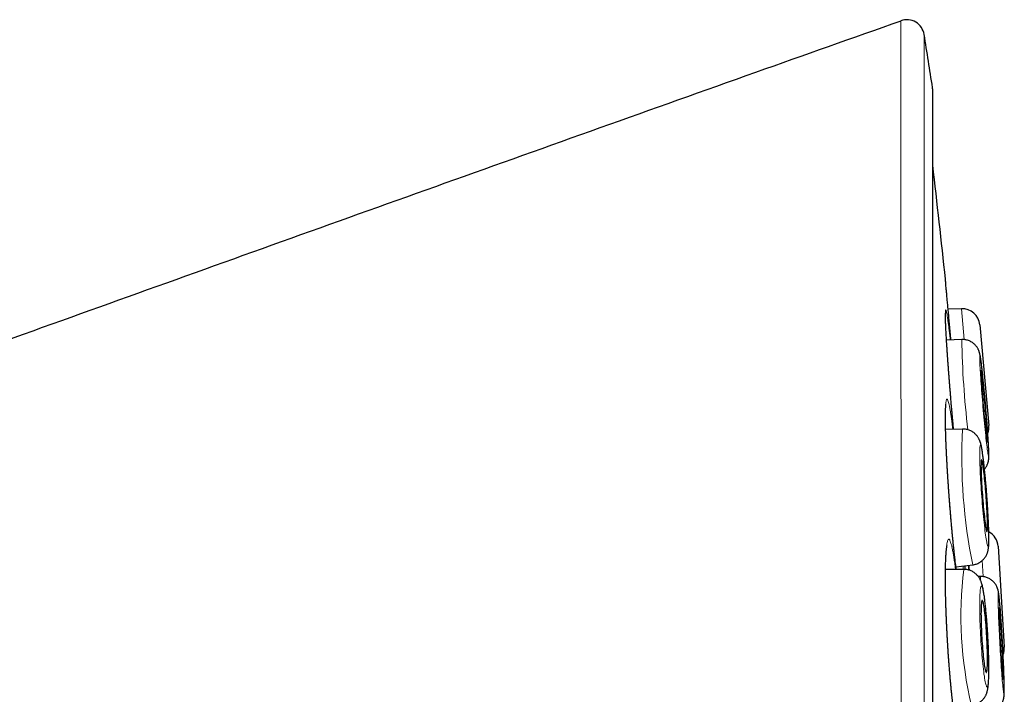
# Model space of a CAD drawing. Header units: millimetres. Extents: x 8 to 761, y 12 to 790.
# Tile 234 of 241: x 591 to 608, y 779 to 790. Entities that reach past the tile are written whole.
import ezdxf

# ---------------------------------------------------------------- set-up
doc = ezdxf.new("R2010")
doc.units = ezdxf.units.MM

msp = doc.modelspace()

# ---------------------------------------------------------------- linework, layer by layer
at = {"color": 252, "linetype": 'Continuous', "lineweight": 0}
for p, q in [((606.99, 772.314), (606.99, 789.012)), ((607.53, 784.726), (607.483, 785.25)), ((607.512, 780.817), (607.51, 780.872)), ((607.852, 780.695), (607.836, 780.967))]:
    msp.add_line(p, q, dxfattribs=at)
at = {"color": 7, "linetype": 'Continuous', "lineweight": 30}
for p, q in [((606.993, 755.647), (606.993, 788.982)), ((607.483, 785.25), (607.256, 785.241)), ((607.793, 784.977), (607.948, 783.266)), ((607.488, 784.727), (607.228, 784.718)), ((607.501, 783.204), (607.213, 783.197)), ((608.105, 781.209), (608.211, 779.495)), ((607.389, 780.857), (607.674, 780.893)), ((607.675, 780.893), (607.674, 780.893)), ((607.523, 780.817), (607.211, 780.815)), ((607.523, 780.817), (607.524, 780.816)), ((607.81, 780.697), (607.766, 780.697)), ((607.81, 780.697), (607.81, 780.697))]:
    msp.add_line(p, q, dxfattribs=at)
at = {"color": 252, "linetype": 'Continuous', "lineweight": 0, "flags": 128}
for points in [[(607.945, 782.741), (607.946, 782.743), (607.947, 782.749), (607.948, 782.759), (607.948, 782.773), (607.948, 782.79), (607.948, 782.811), (607.947, 782.836), (607.946, 782.864), (607.944, 782.896), (607.943, 782.93), (607.94, 782.968), (607.938, 783.009), (607.935, 783.052), (607.932, 783.098), (607.929, 783.146), (607.926, 783.196), (607.922, 783.248), (607.918, 783.301), (607.913, 783.356), (607.909, 783.412), (607.904, 783.469), (607.9, 783.527), (607.895, 783.584), (607.89, 783.642), (607.884, 783.7), (607.879, 783.757), (607.874, 783.813), (607.869, 783.869), (607.864, 783.923), (607.858, 783.975), (607.853, 784.026), (607.848, 784.075), (607.843, 784.122), (607.838, 784.167), (607.834, 784.208), (607.829, 784.247), (607.825, 784.283), (607.821, 784.316), (607.817, 784.346), (607.813, 784.372), (607.81, 784.395), (607.807, 784.414), (607.804, 784.429), (607.802, 784.441), (607.799, 784.448), (607.797, 784.452), (607.796, 784.452), (607.795, 784.448), (607.794, 784.44), (607.793, 784.428), (607.793, 784.413), (607.793, 784.393), (607.794, 784.371), (607.795, 784.344), (607.796, 784.314), (607.798, 784.281), (607.8, 784.245), (607.802, 784.206), (607.805, 784.164), (607.807, 784.119), (607.811, 784.072), (607.814, 784.023), (607.818, 783.972), (607.822, 783.919), (607.826, 783.865), (607.83, 783.809), (607.835, 783.753), (607.839, 783.696), (607.844, 783.638), (607.849, 783.58), (607.854, 783.523), (607.859, 783.465), (607.865, 783.408), (607.87, 783.353), (607.875, 783.298), (607.88, 783.244), (607.885, 783.192), (607.89, 783.142), (607.895, 783.095), (607.9, 783.049), (607.905, 783.006), (607.91, 782.965), (607.914, 782.928), (607.918, 782.893), (607.922, 782.862), (607.926, 782.834), (607.93, 782.81), (607.933, 782.789), (607.936, 782.772), (607.939, 782.758), (607.941, 782.749), (607.943, 782.743), (607.945, 782.741)], [(607.935, 781.213), (607.937, 781.215), (607.94, 781.221), (607.942, 781.231), (607.944, 781.245), (607.945, 781.263), (607.947, 781.284), (607.947, 781.309), (607.948, 781.337), (607.948, 781.369), (607.948, 781.403), (607.947, 781.441), (607.946, 781.482), (607.945, 781.525), (607.943, 781.571), (607.941, 781.619), (607.939, 781.67), (607.937, 781.722), (607.934, 781.775), (607.93, 781.83), (607.927, 781.886), (607.923, 781.943), (607.919, 782.001), (607.915, 782.058), (607.911, 782.116), (607.906, 782.174), (607.902, 782.231), (607.897, 782.288), (607.892, 782.343), (607.887, 782.397), (607.881, 782.45), (607.876, 782.501), (607.871, 782.55), (607.866, 782.597), (607.861, 782.641), (607.855, 782.683), (607.85, 782.722), (607.845, 782.758), (607.84, 782.791), (607.836, 782.82), (607.831, 782.846), (607.827, 782.869), (607.823, 782.888), (607.819, 782.903), (607.815, 782.915), (607.811, 782.922), (607.808, 782.926), (607.805, 782.926), (607.803, 782.922), (607.8, 782.914), (607.798, 782.902), (607.797, 782.886), (607.795, 782.867), (607.794, 782.844), (607.794, 782.817), (607.793, 782.787), (607.793, 782.754), (607.794, 782.718), (607.794, 782.678), (607.796, 782.636), (607.797, 782.591), (607.799, 782.544), (607.801, 782.495), (607.803, 782.444), (607.806, 782.391), (607.809, 782.337), (607.812, 782.281), (607.816, 782.225), (607.82, 782.168), (607.824, 782.11), (607.828, 782.052), (607.833, 781.994), (607.837, 781.937), (607.842, 781.88), (607.847, 781.824), (607.852, 781.769), (607.857, 781.716), (607.862, 781.664), (607.868, 781.614), (607.873, 781.566), (607.878, 781.52), (607.883, 781.477), (607.888, 781.437), (607.893, 781.399), (607.898, 781.365), (607.903, 781.334), (607.908, 781.306), (607.912, 781.281), (607.917, 781.26), (607.921, 781.243), (607.925, 781.23), (607.928, 781.22), (607.932, 781.215), (607.935, 781.213)], [(607.931, 779.676), (607.928, 779.734), (607.924, 779.791), (607.92, 779.848), (607.916, 779.905), (607.912, 779.96), (607.907, 780.014), (607.903, 780.066), (607.898, 780.117), (607.893, 780.166), (607.888, 780.212), (607.883, 780.256), (607.878, 780.297), (607.872, 780.336), (607.867, 780.371), (607.862, 780.404), (607.857, 780.433), (607.852, 780.458), (607.847, 780.48), (607.842, 780.498), (607.837, 780.513), (607.832, 780.524), (607.828, 780.53), (607.824, 780.533), (607.819, 780.532), (607.816, 780.527), (607.812, 780.519), (607.809, 780.506), (607.806, 780.49), (607.803, 780.47), (607.801, 780.446), (607.799, 780.419), (607.797, 780.388), (607.795, 780.354), (607.794, 780.317), (607.794, 780.277), (607.793, 780.234), (607.793, 780.189), (607.794, 780.142), (607.794, 780.092), (607.795, 780.04), (607.797, 779.987), (607.798, 779.933), (607.8, 779.877), (607.803, 779.82), (607.805, 779.763), (607.808, 779.705), (607.812, 779.647), (607.815, 779.589), (607.819, 779.532), (607.823, 779.475), (607.827, 779.419), (607.832, 779.364), (607.836, 779.311), (607.841, 779.26), (607.846, 779.21), (607.851, 779.162), (607.856, 779.117), (607.861, 779.075), (607.866, 779.035), (607.872, 778.998), (607.877, 778.964), (607.882, 778.933), (607.887, 778.906), (607.892, 778.882), (607.897, 778.862), (607.902, 778.846), (607.907, 778.833), (607.911, 778.824), (607.916, 778.819), (607.92, 778.818), (607.924, 778.821), (607.927, 778.828), (607.931, 778.839), (607.934, 778.853), (607.937, 778.872), (607.939, 778.894), (607.942, 778.919), (607.944, 778.948), (607.945, 778.98), (607.946, 779.016), (607.947, 779.054), (607.948, 779.096), (607.948, 779.139), (607.948, 779.186), (607.947, 779.235), (607.947, 779.285), (607.945, 779.338), (607.944, 779.392), (607.942, 779.447), (607.94, 779.503), (607.937, 779.56), (607.934, 779.618), (607.931, 779.676)], [(608.206, 778.698), (608.207, 778.7), (608.208, 778.706), (608.209, 778.716), (608.21, 778.73), (608.211, 778.747), (608.211, 778.768), (608.211, 778.793), (608.211, 778.821), (608.21, 778.853), (608.21, 778.888), (608.209, 778.925), (608.208, 778.966), (608.206, 779.009), (608.205, 779.055), (608.203, 779.103), (608.201, 779.154), (608.199, 779.206), (608.196, 779.259), (608.194, 779.314), (608.191, 779.37), (608.188, 779.427), (608.185, 779.485), (608.182, 779.543), (608.179, 779.601), (608.175, 779.658), (608.172, 779.716), (608.168, 779.772), (608.165, 779.828), (608.161, 779.882), (608.158, 779.935), (608.154, 779.986), (608.151, 780.035), (608.147, 780.082), (608.144, 780.127), (608.14, 780.168), (608.137, 780.208), (608.134, 780.244), (608.131, 780.277), (608.128, 780.307), (608.125, 780.333), (608.122, 780.356), (608.12, 780.375), (608.117, 780.39), (608.115, 780.402), (608.113, 780.409), (608.111, 780.413), (608.11, 780.413), (608.109, 780.409), (608.107, 780.401), (608.107, 780.39), (608.106, 780.374), (608.106, 780.355), (608.105, 780.332), (608.106, 780.305), (608.106, 780.275), (608.106, 780.242), (608.107, 780.206), (608.108, 780.167), (608.11, 780.125), (608.111, 780.08), (608.113, 780.033), (608.115, 779.984), (608.117, 779.933), (608.119, 779.88), (608.122, 779.825), (608.124, 779.77), (608.127, 779.713), (608.13, 779.656), (608.133, 779.598), (608.136, 779.54), (608.139, 779.482), (608.143, 779.425), (608.146, 779.368), (608.15, 779.312), (608.153, 779.257), (608.157, 779.203), (608.16, 779.151), (608.164, 779.101), (608.168, 779.053), (608.171, 779.007), (608.174, 778.964), (608.178, 778.924), (608.181, 778.886), (608.184, 778.851), (608.187, 778.82), (608.19, 778.792), (608.193, 778.767), (608.196, 778.746), (608.198, 778.729), (608.2, 778.716), (608.202, 778.706), (608.204, 778.7), (608.206, 778.698)]]:
    msp.add_lwpolyline(points, dxfattribs=at)
at = {"color": 7, "linetype": 'Continuous', "lineweight": 30, "flags": 128}
for points in [[(607.923, 782.986), (607.925, 782.988), (607.925, 782.994), (607.926, 783.004), (607.926, 783.017), (607.926, 783.034), (607.925, 783.055), (607.924, 783.079), (607.923, 783.106), (607.921, 783.137), (607.919, 783.17), (607.917, 783.206), (607.914, 783.245), (607.912, 783.286), (607.909, 783.328), (607.905, 783.373), (607.902, 783.419), (607.898, 783.466), (607.894, 783.513), (607.89, 783.562), (607.886, 783.61), (607.882, 783.659), (607.877, 783.707), (607.873, 783.754), (607.868, 783.801), (607.864, 783.846), (607.86, 783.889), (607.855, 783.931), (607.851, 783.97), (607.847, 784.008), (607.843, 784.042), (607.84, 784.074), (607.836, 784.103), (607.833, 784.128), (607.83, 784.151), (607.827, 784.169), (607.824, 784.184), (607.822, 784.196), (607.82, 784.203), (607.819, 784.207), (607.817, 784.207), (607.816, 784.203), (607.816, 784.195), (607.815, 784.184), (607.816, 784.168), (607.816, 784.149), (607.817, 784.127), (607.818, 784.101), (607.819, 784.072), (607.821, 784.04), (607.823, 784.006), (607.826, 783.968), (607.828, 783.929), (607.831, 783.887), (607.834, 783.843), (607.838, 783.798), (607.841, 783.752), (607.845, 783.704), (607.849, 783.656), (607.853, 783.608), (607.858, 783.559), (607.862, 783.511), (607.866, 783.463), (607.871, 783.416), (607.875, 783.37), (607.879, 783.326), (607.884, 783.283), (607.888, 783.243), (607.892, 783.204), (607.896, 783.168), (607.9, 783.135), (607.903, 783.105), (607.907, 783.078), (607.91, 783.054), (607.913, 783.033), (607.916, 783.016), (607.918, 783.003), (607.92, 782.994), (607.922, 782.988), (607.923, 782.986)], [(607.916, 781.458), (607.919, 781.461), (607.921, 781.467), (607.922, 781.476), (607.924, 781.49), (607.925, 781.507), (607.925, 781.528), (607.926, 781.552), (607.926, 781.579), (607.925, 781.61), (607.925, 781.643), (607.924, 781.68), (607.922, 781.718), (607.921, 781.759), (607.919, 781.802), (607.916, 781.846), (607.914, 781.892), (607.911, 781.939), (607.908, 781.987), (607.904, 782.036), (607.901, 782.084), (607.897, 782.133), (607.893, 782.181), (607.889, 782.228), (607.885, 782.275), (607.88, 782.32), (607.876, 782.363), (607.872, 782.405), (607.867, 782.444), (607.863, 782.482), (607.859, 782.516), (607.854, 782.548), (607.85, 782.577), (607.846, 782.602), (607.842, 782.624), (607.839, 782.643), (607.835, 782.658), (607.832, 782.669), (607.829, 782.677), (607.826, 782.681), (607.824, 782.68), (607.822, 782.676), (607.82, 782.668), (607.818, 782.657), (607.817, 782.641), (607.816, 782.622), (607.816, 782.6), (607.815, 782.574), (607.816, 782.545), (607.816, 782.513), (607.817, 782.478), (607.818, 782.441), (607.82, 782.401), (607.822, 782.359), (607.824, 782.315), (607.826, 782.27), (607.829, 782.224), (607.832, 782.176), (607.835, 782.128), (607.839, 782.08), (607.842, 782.031), (607.846, 781.983), (607.85, 781.935), (607.854, 781.888), (607.859, 781.842), (607.863, 781.798), (607.867, 781.755), (607.872, 781.714), (607.876, 781.676), (607.88, 781.64), (607.885, 781.607), (607.889, 781.577), (607.893, 781.55), (607.897, 781.526), (607.901, 781.505), (607.904, 781.488), (607.908, 781.475), (607.911, 781.466), (607.914, 781.46), (607.916, 781.458)], [(607.914, 779.676), (607.911, 779.724), (607.908, 779.773), (607.905, 779.82), (607.901, 779.867), (607.897, 779.913), (607.893, 779.957), (607.889, 779.999), (607.885, 780.039), (607.881, 780.077), (607.876, 780.113), (607.872, 780.145), (607.868, 780.175), (607.863, 780.202), (607.859, 780.225), (607.855, 780.245), (607.851, 780.261), (607.846, 780.273), (607.843, 780.282), (607.839, 780.287), (607.835, 780.288), (607.832, 780.285), (607.829, 780.278), (607.826, 780.267), (607.824, 780.253), (607.822, 780.235), (607.82, 780.214), (607.818, 780.189), (607.817, 780.161), (607.816, 780.129), (607.816, 780.095), (607.815, 780.059), (607.816, 780.02), (607.816, 779.978), (607.817, 779.935), (607.818, 779.89), (607.82, 779.844), (607.821, 779.797), (607.824, 779.749), (607.826, 779.7), (607.829, 779.651), (607.832, 779.603), (607.835, 779.555), (607.838, 779.508), (607.842, 779.461), (607.846, 779.417), (607.85, 779.373), (607.854, 779.332), (607.858, 779.293), (607.863, 779.256), (607.867, 779.222), (607.871, 779.191), (607.876, 779.163), (607.88, 779.138), (607.884, 779.116), (607.889, 779.098), (607.893, 779.084), (607.897, 779.074), (607.901, 779.067), (607.904, 779.064), (607.908, 779.065), (607.911, 779.07), (607.914, 779.078), (607.916, 779.091), (607.919, 779.107), (607.921, 779.127), (607.922, 779.15), (607.924, 779.176), (607.925, 779.206), (607.925, 779.239), (607.926, 779.274), (607.926, 779.312), (607.926, 779.352), (607.925, 779.395), (607.924, 779.439), (607.922, 779.484), (607.921, 779.531), (607.919, 779.579), (607.916, 779.627), (607.914, 779.676)], [(608.192, 778.944), (608.193, 778.946), (608.194, 778.952), (608.195, 778.962), (608.196, 778.975), (608.196, 778.992), (608.196, 779.013), (608.196, 779.037), (608.195, 779.064), (608.195, 779.095), (608.194, 779.128), (608.193, 779.164), (608.191, 779.203), (608.19, 779.244), (608.188, 779.287), (608.186, 779.331), (608.184, 779.377), (608.182, 779.424), (608.179, 779.472), (608.177, 779.52), (608.174, 779.569), (608.171, 779.618), (608.168, 779.666), (608.165, 779.713), (608.162, 779.76), (608.159, 779.805), (608.156, 779.849), (608.153, 779.89), (608.15, 779.93), (608.148, 779.967), (608.145, 780.002), (608.142, 780.034), (608.139, 780.063), (608.137, 780.088), (608.134, 780.111), (608.132, 780.13), (608.13, 780.145), (608.128, 780.156), (608.126, 780.164), (608.125, 780.168), (608.124, 780.167), (608.123, 780.164), (608.122, 780.156), (608.121, 780.144), (608.121, 780.129), (608.121, 780.11), (608.121, 780.088), (608.121, 780.062), (608.122, 780.033), (608.122, 780.001), (608.123, 779.966), (608.125, 779.929), (608.126, 779.889), (608.128, 779.847), (608.13, 779.803), (608.132, 779.758), (608.134, 779.712), (608.136, 779.664), (608.139, 779.616), (608.141, 779.567), (608.144, 779.519), (608.147, 779.47), (608.15, 779.422), (608.153, 779.375), (608.156, 779.329), (608.159, 779.285), (608.162, 779.242), (608.165, 779.201), (608.167, 779.163), (608.17, 779.127), (608.173, 779.094), (608.176, 779.063), (608.178, 779.036), (608.181, 779.012), (608.183, 778.991), (608.185, 778.974), (608.187, 778.961), (608.189, 778.952), (608.191, 778.946), (608.192, 778.944)]]:
    msp.add_lwpolyline(points, dxfattribs=at)
at = {"color": 7, "linetype": 'Continuous', "lineweight": 30}
for centre, radius, start, end in [((606.552, 789.867), 0.3, 9.2063, 109.4587), ((498.255, 772.314), 110.01, 8.73035, 9.20629), ((606.793, 788.982), 0.2, 0, 8.7303), ((477.906, 772.314), 130, 5.93337, 6.79405), ((607.494, 784.95), 0.3, 5.17, 92.17), ((607.649, 783.239), 0.3, 339.3335, 5.17), ((607.806, 781.191), 0.3, 3.525, 61.6082), ((607.912, 779.476), 0.3, 338.6852, 3.525)]:
    msp.add_arc(centre, radius, start, end, dxfattribs=at)
at = {"color": 252, "linetype": 'Continuous', "lineweight": 0}
for centre, radius, start, end in [((623.079, 785.007), 15.594, 181.0295, 186.6849), ((616.574, 782.72), 9.085, 176.9491, 191.6016), ((614.043, 780.024), 6.569, 173.07, 193.3876), ((607.974, 780.649), 0.17, 163.6899, 183.9096)]:
    msp.add_arc(centre, radius, start, end, dxfattribs=at)
at = {"color": 7, "linetype": 'Continuous', "lineweight": 30}
for points, knots in [([(606.452, 790.144), (605.627, 789.852), (603.919, 789.248), (601.334, 788.327), (598.699, 787.386), (596.077, 786.448), (593.469, 785.512), (590.874, 784.58), (588.292, 783.654), (585.722, 782.732), (583.164, 781.817), (580.618, 780.91), (578.144, 780.032), (576.518, 779.458), (575.737, 779.183)], [0, 0, 0, 0, 0.080453, 0.166669, 0.252466, 0.337845, 0.422807, 0.507353, 0.591483, 0.675198, 0.758498, 0.841384, 0.923856, 1, 1, 1, 1]), ([(606.452, 790.144), (606.452, 790.144), (606.452, 790.149), (606.452, 790.149), (606.452, 790.149)], [0, 0, 0, 0, 0.034434, 1, 1, 1, 1]), ([(607.222, 785.609), (607.22, 785.627), (607.217, 785.663), (607.214, 785.703), (607.211, 785.732), (607.209, 785.75), (607.209, 785.752), (607.209, 785.752)], [0, 0, 0, 0, 0.199559, 0.399117, 0.604474, 0.80983, 1, 1, 1, 1]), ([(607.303, 784.72), (607.299, 784.764), (607.291, 784.849), (607.28, 784.971), (607.27, 785.087), (607.26, 785.197), (607.25, 785.299), (607.242, 785.391), (607.234, 785.474), (607.228, 785.548), (607.224, 785.589), (607.222, 785.609)], [0, 0, 0, 0, 0.111674, 0.22113, 0.330587, 0.443224, 0.555861, 0.665306, 0.774751, 0.887376, 1, 1, 1, 1]), ([(607.348, 783.2), (607.347, 783.215), (607.343, 783.255), (607.337, 783.32), (607.33, 783.396), (607.324, 783.471), (607.317, 783.547), (607.31, 783.623), (607.304, 783.699), (607.298, 783.774), (607.292, 783.849), (607.285, 783.923), (607.28, 783.997), (607.274, 784.07), (607.268, 784.142), (607.263, 784.212), (607.258, 784.28), (607.253, 784.347), (607.248, 784.413), (607.244, 784.477), (607.24, 784.539), (607.236, 784.6), (607.232, 784.657), (607.229, 784.713), (607.225, 784.765), (607.223, 784.815), (607.22, 784.862), (607.218, 784.907), (607.216, 784.949), (607.214, 784.988), (607.213, 785.024), (607.212, 785.056), (607.211, 785.085), (607.21, 785.11), (607.21, 785.131), (607.21, 785.148), (607.21, 785.16), (607.211, 785.168), (607.211, 785.173), (607.211, 785.174), (607.211, 785.174)], [0, 0, 0, 0, 0.016884, 0.044655, 0.072447, 0.100267, 0.128123, 0.156, 0.183675, 0.211422, 0.239262, 0.267159, 0.295073, 0.322952, 0.350757, 0.378453, 0.406025, 0.433625, 0.461393, 0.489271, 0.517199, 0.545098, 0.572896, 0.600529, 0.627956, 0.65534, 0.682857, 0.710478, 0.738132, 0.765713, 0.793129, 0.820276, 0.847033, 0.873277, 0.899344, 0.924841, 0.946778, 0.966979, 0.985, 1, 1, 1, 1]), ([(607.874, 782.52), (607.875, 782.522), (607.882, 782.529), (607.893, 782.544), (607.907, 782.566), (607.918, 782.587), (607.927, 782.608), (607.933, 782.627), (607.938, 782.644), (607.942, 782.659), (607.944, 782.673), (607.946, 782.685), (607.947, 782.698), (607.948, 782.71), (607.949, 782.724), (607.949, 782.744), (607.949, 782.767), (607.949, 782.794), (607.948, 782.823), (607.947, 782.853), (607.945, 782.887), (607.943, 782.923), (607.941, 782.961), (607.939, 783.001), (607.936, 783.043), (607.933, 783.087), (607.93, 783.133), (607.927, 783.181), (607.923, 783.231), (607.919, 783.281), (607.915, 783.333), (607.911, 783.386), (607.907, 783.44), (607.902, 783.494), (607.898, 783.549), (607.893, 783.604), (607.888, 783.659), (607.883, 783.714), (607.878, 783.768), (607.873, 783.821), (607.868, 783.874), (607.863, 783.926), (607.859, 783.976), (607.854, 784.025), (607.849, 784.072), (607.844, 784.118), (607.839, 784.161), (607.835, 784.203), (607.83, 784.242), (607.826, 784.279), (607.822, 784.313), (607.818, 784.345), (607.814, 784.375), (607.81, 784.402), (607.806, 784.429), (607.802, 784.451), (607.798, 784.47), (607.794, 784.486), (607.791, 784.5), (607.787, 784.512), (607.782, 784.526), (607.777, 784.541), (607.769, 784.557), (607.759, 784.575), (607.747, 784.595), (607.732, 784.616), (607.713, 784.636), (607.692, 784.656), (607.669, 784.674), (607.644, 784.69), (607.617, 784.703), (607.588, 784.713), (607.559, 784.721), (607.527, 784.726), (607.504, 784.727), (607.49, 784.726), (607.488, 784.726)], [0, 0, 0, 0, 0.001358, 0.009856, 0.018065, 0.025911, 0.033299, 0.040153, 0.046514, 0.052576, 0.058636, 0.064981, 0.071989, 0.08021, 0.090492, 0.104583, 0.128544, 0.147881, 0.166115, 0.185383, 0.203925, 0.22207, 0.239979, 0.257737, 0.275391, 0.292971, 0.310498, 0.327985, 0.345441, 0.362874, 0.38029, 0.397692, 0.415083, 0.432468, 0.449847, 0.467224, 0.4846, 0.501976, 0.519355, 0.536739, 0.554129, 0.571529, 0.588942, 0.606371, 0.62382, 0.641297, 0.658808, 0.676365, 0.693984, 0.711686, 0.729505, 0.747494, 0.765746, 0.784429, 0.803903, 0.825134, 0.840398, 0.853279, 0.861426, 0.868661, 0.875309, 0.881825, 0.888437, 0.895535, 0.903328, 0.91178, 0.92069, 0.92988, 0.939243, 0.948718, 0.958266, 0.967861, 0.97749, 0.987141, 0.997766, 1, 1, 1, 1]), ([(607.394, 780.816), (607.392, 780.831), (607.388, 780.864), (607.381, 780.916), (607.375, 780.972), (607.368, 781.031), (607.361, 781.092), (607.354, 781.155), (607.347, 781.22), (607.341, 781.287), (607.334, 781.355), (607.327, 781.425), (607.32, 781.496), (607.314, 781.568), (607.307, 781.641), (607.301, 781.715), (607.295, 781.789), (607.289, 781.864), (607.283, 781.94), (607.277, 782.016), (607.271, 782.091), (607.266, 782.167), (607.261, 782.242), (607.256, 782.317), (607.251, 782.392), (607.246, 782.465), (607.242, 782.538), (607.238, 782.609), (607.234, 782.679), (607.23, 782.748), (607.227, 782.815), (607.224, 782.881), (607.221, 782.945), (607.219, 783.007), (607.217, 783.067), (607.215, 783.125), (607.213, 783.18), (607.212, 783.232), (607.211, 783.282), (607.211, 783.329), (607.21, 783.373), (607.21, 783.415), (607.21, 783.453), (607.211, 783.488), (607.212, 783.519), (607.213, 783.547), (607.214, 783.571), (607.215, 783.59), (607.217, 783.605), (607.218, 783.616), (607.219, 783.623), (607.219, 783.626), (607.219, 783.626), (607.219, 783.626)], [0, 0, 0, 0, 0.018351, 0.038661, 0.059075, 0.07951, 0.099969, 0.120455, 0.140973, 0.16153, 0.182132, 0.202751, 0.223296, 0.243829, 0.264366, 0.284913, 0.305474, 0.326053, 0.346656, 0.367286, 0.387921, 0.408392, 0.428953, 0.449577, 0.470237, 0.490899, 0.511527, 0.532092, 0.552569, 0.572957, 0.593407, 0.613968, 0.634595, 0.655242, 0.67584, 0.696341, 0.716694, 0.736878, 0.757058, 0.777341, 0.797665, 0.81795, 0.83812, 0.858093, 0.877774, 0.897051, 0.915813, 0.93438, 0.952343, 0.967453, 0.981339, 0.993857, 1, 1, 1, 1]), ([(607.674, 780.894), (607.679, 780.894), (607.694, 780.896), (607.72, 780.902), (607.749, 780.912), (607.777, 780.925), (607.802, 780.94), (607.826, 780.957), (607.847, 780.976), (607.865, 780.996), (607.882, 781.016), (607.895, 781.037), (607.907, 781.058), (607.916, 781.077), (607.923, 781.096), (607.929, 781.113), (607.933, 781.129), (607.937, 781.146), (607.94, 781.162), (607.942, 781.18), (607.945, 781.202), (607.947, 781.229), (607.948, 781.26), (607.949, 781.292), (607.949, 781.327), (607.949, 781.363), (607.949, 781.402), (607.948, 781.443), (607.947, 781.486), (607.946, 781.53), (607.944, 781.576), (607.942, 781.624), (607.939, 781.674), (607.937, 781.724), (607.934, 781.776), (607.931, 781.829), (607.928, 781.883), (607.924, 781.938), (607.92, 781.993), (607.916, 782.049), (607.912, 782.104), (607.908, 782.159), (607.903, 782.214), (607.899, 782.269), (607.894, 782.323), (607.889, 782.375), (607.884, 782.427), (607.879, 782.477), (607.874, 782.526), (607.869, 782.573), (607.864, 782.619), (607.859, 782.662), (607.854, 782.704), (607.848, 782.743), (607.843, 782.781), (607.838, 782.816), (607.833, 782.849), (607.827, 782.882), (607.821, 782.914), (607.814, 782.944), (607.807, 782.969), (607.8, 782.989), (607.794, 783.005), (607.787, 783.022), (607.779, 783.039), (607.768, 783.057), (607.756, 783.076), (607.741, 783.096), (607.723, 783.115), (607.702, 783.134), (607.679, 783.152), (607.653, 783.167), (607.626, 783.18), (607.598, 783.191), (607.568, 783.199), (607.537, 783.203), (607.514, 783.205), (607.502, 783.204), (607.501, 783.204)], [0, 0, 0, 0, 0.004504, 0.014111, 0.023517, 0.032734, 0.041769, 0.050621, 0.059283, 0.067742, 0.075967, 0.083919, 0.091564, 0.098911, 0.106056, 0.113193, 0.120543, 0.128415, 0.137258, 0.147737, 0.161051, 0.180181, 0.20047, 0.219084, 0.236687, 0.255253, 0.273163, 0.290681, 0.307951, 0.325051, 0.342033, 0.358928, 0.375758, 0.392538, 0.409281, 0.425996, 0.442689, 0.459366, 0.476031, 0.49269, 0.509345, 0.526, 0.542658, 0.559322, 0.575996, 0.592685, 0.609393, 0.626128, 0.642895, 0.659706, 0.676572, 0.693511, 0.710547, 0.727715, 0.745068, 0.762689, 0.780724, 0.799446, 0.819467, 0.842614, 0.859275, 0.868975, 0.87766, 0.885592, 0.893202, 0.90078, 0.908534, 0.916642, 0.925128, 0.933912, 0.942895, 0.952, 0.96118, 0.970405, 0.979659, 0.988931, 0.999092, 1, 1, 1, 1]), ([(607.417, 778.066), (607.417, 778.066), (607.417, 778.065), (607.416, 778.067), (607.414, 778.072), (607.412, 778.081), (607.408, 778.092), (607.404, 778.108), (607.399, 778.128), (607.394, 778.151), (607.389, 778.178), (607.383, 778.209), (607.377, 778.244), (607.371, 778.282), (607.364, 778.323), (607.358, 778.367), (607.351, 778.415), (607.344, 778.465), (607.338, 778.518), (607.331, 778.573), (607.325, 778.631), (607.318, 778.691), (607.312, 778.753), (607.305, 778.817), (607.299, 778.883), (607.293, 778.951), (607.287, 779.02), (607.281, 779.09), (607.275, 779.162), (607.27, 779.234), (607.264, 779.308), (607.259, 779.382), (607.254, 779.457), (607.25, 779.532), (607.245, 779.608), (607.241, 779.684), (607.237, 779.759), (607.233, 779.834), (607.23, 779.909), (607.226, 779.984), (607.223, 780.058), (607.221, 780.131), (607.218, 780.202), (607.216, 780.273), (607.214, 780.341), (607.213, 780.409), (607.212, 780.475), (607.211, 780.539), (607.21, 780.602), (607.21, 780.662), (607.21, 780.72), (607.211, 780.776), (607.211, 780.828), (607.212, 780.878), (607.213, 780.926), (607.215, 780.971), (607.217, 781.013), (607.219, 781.051), (607.221, 781.086), (607.223, 781.118), (607.226, 781.146), (607.228, 781.169), (607.231, 781.189), (607.233, 781.204), (607.235, 781.215), (607.237, 781.221), (607.238, 781.225), (607.238, 781.225), (607.238, 781.225)], [0, 0, 0, 0, 0.002107, 0.01153, 0.021936, 0.033329, 0.045656, 0.058817, 0.07268, 0.087079, 0.101923, 0.117147, 0.132666, 0.148413, 0.164335, 0.180391, 0.196548, 0.212779, 0.229019, 0.24536, 0.26173, 0.278127, 0.294553, 0.311011, 0.327505, 0.34404, 0.3606, 0.377109, 0.393605, 0.410105, 0.426614, 0.443134, 0.459671, 0.476226, 0.492804, 0.509393, 0.525865, 0.542383, 0.558955, 0.575557, 0.592164, 0.608745, 0.625276, 0.641734, 0.658111, 0.674527, 0.691033, 0.707593, 0.724169, 0.740704, 0.757158, 0.773488, 0.789668, 0.805824, 0.822058, 0.838315, 0.854524, 0.870624, 0.886545, 0.902207, 0.917516, 0.932376, 0.94706, 0.961237, 0.973217, 0.984319, 0.994458, 1, 1, 1, 1]), ([(607.548, 780.815), (607.547, 780.828), (607.547, 780.85), (607.546, 780.869), (607.546, 780.877)], [0, 0, 0, 0, 0.615177, 1, 1, 1, 1]), ([(607.618, 780.801), (607.618, 780.803), (607.616, 780.832), (607.615, 780.859), (607.613, 780.885)], [0, 0, 0, 0, 0.063578, 1, 1, 1, 1]), ([(607.932, 779.676), (607.931, 779.686), (607.93, 779.714), (607.927, 779.761), (607.923, 779.816), (607.92, 779.871), (607.915, 779.926), (607.911, 779.979), (607.907, 780.031), (607.902, 780.082), (607.897, 780.132), (607.893, 780.18), (607.888, 780.226), (607.882, 780.271), (607.877, 780.314), (607.872, 780.354), (607.866, 780.393), (607.86, 780.43), (607.854, 780.466), (607.847, 780.502), (607.839, 780.536), (607.831, 780.565), (607.823, 780.589), (607.816, 780.609), (607.808, 780.628), (607.799, 780.647), (607.788, 780.666), (607.776, 780.685), (607.761, 780.704), (607.743, 780.724), (607.723, 780.743), (607.701, 780.761), (607.676, 780.777), (607.649, 780.79), (607.621, 780.801), (607.591, 780.81), (607.56, 780.815), (607.537, 780.817), (607.524, 780.816), (607.523, 780.816)], [0, 0, 0, 0, 0.01774, 0.051462, 0.085195, 0.118944, 0.15272, 0.186536, 0.220405, 0.254343, 0.288373, 0.32252, 0.356819, 0.391318, 0.426083, 0.46121, 0.496849, 0.533238, 0.570797, 0.610357, 0.653887, 0.693584, 0.718984, 0.740815, 0.760126, 0.77789, 0.794923, 0.811823, 0.828864, 0.846329, 0.864261, 0.88257, 0.90113, 0.919845, 0.938651, 0.95751, 0.976397, 0.997092, 1, 1, 1, 1]), ([(608.018, 778.403), (608.026, 778.407), (608.043, 778.414), (608.067, 778.428), (608.091, 778.445), (608.113, 778.463), (608.132, 778.483), (608.148, 778.503), (608.163, 778.525), (608.175, 778.545), (608.184, 778.566), (608.191, 778.584), (608.196, 778.601), (608.2, 778.616), (608.203, 778.63), (608.205, 778.643), (608.207, 778.655), (608.208, 778.667), (608.21, 778.681), (608.211, 778.701), (608.211, 778.724), (608.212, 778.752), (608.212, 778.78), (608.211, 778.811), (608.211, 778.845), (608.21, 778.881), (608.209, 778.919), (608.208, 778.959), (608.207, 779.001), (608.205, 779.046), (608.203, 779.092), (608.202, 779.14), (608.199, 779.189), (608.197, 779.24), (608.195, 779.292), (608.192, 779.346), (608.19, 779.399), (608.187, 779.454), (608.184, 779.509), (608.181, 779.564), (608.178, 779.619), (608.175, 779.674), (608.171, 779.728), (608.168, 779.782), (608.165, 779.834), (608.161, 779.886), (608.158, 779.937), (608.154, 779.986), (608.151, 780.033), (608.148, 780.078), (608.144, 780.122), (608.141, 780.164), (608.138, 780.203), (608.134, 780.24), (608.131, 780.274), (608.128, 780.306), (608.125, 780.336), (608.122, 780.364), (608.119, 780.39), (608.116, 780.412), (608.112, 780.432), (608.109, 780.447), (608.106, 780.461), (608.103, 780.474), (608.099, 780.487), (608.093, 780.502), (608.086, 780.519), (608.077, 780.538), (608.066, 780.558), (608.051, 780.579), (608.033, 780.6), (608.013, 780.62), (607.99, 780.639), (607.965, 780.655), (607.939, 780.669), (607.91, 780.681), (607.881, 780.689), (607.85, 780.695), (607.826, 780.697), (607.813, 780.697), (607.81, 780.697)], [0, 0, 0, 0, 0.007885, 0.016873, 0.025668, 0.034264, 0.042647, 0.050795, 0.058665, 0.066188, 0.073271, 0.079843, 0.085946, 0.091764, 0.097584, 0.10368, 0.110417, 0.118321, 0.128214, 0.141782, 0.16493, 0.183452, 0.200925, 0.219387, 0.237159, 0.254554, 0.271724, 0.288749, 0.305675, 0.32253, 0.339335, 0.3561, 0.372837, 0.389552, 0.40625, 0.422934, 0.439609, 0.456277, 0.47294, 0.489601, 0.506261, 0.522921, 0.539584, 0.556252, 0.572926, 0.589609, 0.606305, 0.623016, 0.639747, 0.656505, 0.673296, 0.690132, 0.707027, 0.724003, 0.741092, 0.758348, 0.775858, 0.793789, 0.812495, 0.832931, 0.847019, 0.859203, 0.867046, 0.874003, 0.880391, 0.886649, 0.892992, 0.899795, 0.907262, 0.915361, 0.9239, 0.93271, 0.941686, 0.95077, 0.959924, 0.969124, 0.978356, 0.987609, 0.997798, 1, 1, 1, 1]), ([(607.653, 778.503), (607.653, 778.503), (607.664, 778.504), (607.685, 778.508), (607.716, 778.516), (607.744, 778.527), (607.771, 778.541), (607.796, 778.557), (607.819, 778.575), (607.839, 778.594), (607.857, 778.613), (607.872, 778.634), (607.885, 778.654), (607.896, 778.674), (607.905, 778.693), (607.912, 778.712), (607.918, 778.73), (607.923, 778.748), (607.928, 778.768), (607.932, 778.791), (607.937, 778.822), (607.94, 778.857), (607.943, 778.896), (607.945, 778.933), (607.947, 778.972), (607.948, 779.013), (607.949, 779.056), (607.949, 779.1), (607.949, 779.147), (607.949, 779.194), (607.948, 779.243), (607.947, 779.294), (607.946, 779.346), (607.944, 779.399), (607.943, 779.453), (607.94, 779.508), (607.938, 779.563), (607.935, 779.619), (607.933, 779.657), (607.932, 779.676)], [0, 0, 0, 0, 0.00043, 0.020271, 0.039709, 0.058772, 0.077483, 0.095851, 0.113874, 0.131534, 0.148803, 0.165646, 0.182073, 0.19819, 0.214264, 0.230651, 0.247858, 0.26665, 0.288122, 0.314062, 0.348106, 0.399661, 0.438892, 0.475621, 0.514354, 0.551407, 0.587461, 0.622883, 0.657878, 0.69257, 0.727041, 0.761345, 0.795525, 0.829609, 0.863619, 0.897576, 0.931492, 0.965381, 1, 1, 1, 1])]:
    msp.add_open_spline(points, degree=3, knots=knots, dxfattribs=at)
at = {"color": 252, "linetype": 'Continuous', "lineweight": 0}
for points, knots in [([(606.562, 754.24), (606.562, 754.24), (606.562, 754.242), (606.562, 754.259), (606.561, 754.293), (606.561, 754.341), (606.56, 754.402), (606.559, 754.478), (606.557, 754.568), (606.556, 754.672), (606.554, 754.791), (606.552, 754.923), (606.55, 755.07), (606.548, 755.228), (606.546, 755.397), (606.544, 755.576), (606.541, 755.768), (606.539, 755.972), (606.537, 756.188), (606.535, 756.415), (606.532, 756.654), (606.53, 756.908), (606.528, 757.178), (606.525, 757.464), (606.523, 757.762), (606.521, 758.07), (606.518, 758.385), (606.516, 758.71), (606.514, 759.044), (606.512, 759.39), (606.51, 759.747), (606.508, 760.112), (606.506, 760.485), (606.504, 760.872), (606.502, 761.276), (606.5, 761.696), (606.498, 762.126), (606.496, 762.558), (606.494, 762.99), (606.493, 763.422), (606.491, 763.861), (606.489, 764.308), (606.488, 764.763), (606.486, 765.221), (606.485, 765.683), (606.483, 766.157), (606.482, 766.645), (606.481, 767.091), (606.48, 767.484), (606.479, 767.824), (606.478, 768.212), (606.477, 768.65), (606.476, 769.139), (606.474, 769.63), (606.473, 770.125), (606.472, 770.623), (606.471, 771.12), (606.47, 771.616), (606.469, 772.119), (606.468, 772.632), (606.467, 773.154), (606.466, 773.677), (606.465, 774.189), (606.465, 774.69), (606.464, 775.181), (606.463, 775.669), (606.462, 776.157), (606.462, 776.643), (606.461, 777.123), (606.46, 777.598), (606.46, 778.075), (606.459, 778.557), (606.458, 778.988), (606.458, 779.362), (606.457, 779.681), (606.457, 780.003), (606.457, 780.329), (606.456, 780.658), (606.456, 780.984), (606.456, 781.307), (606.456, 781.627), (606.455, 781.943), (606.455, 782.255), (606.455, 782.596), (606.454, 782.963), (606.454, 783.355), (606.454, 783.739), (606.453, 784.114), (606.453, 784.48), (606.453, 784.836), (606.453, 785.183), (606.453, 785.526), (606.452, 785.863), (606.452, 786.195), (606.452, 786.515), (606.452, 786.819), (606.452, 787.105), (606.452, 787.375), (606.452, 787.634), (606.452, 787.881), (606.452, 788.116), (606.452, 788.339), (606.452, 788.55), (606.452, 788.752), (606.452, 788.944), (606.452, 789.124), (606.452, 789.291), (606.452, 789.433), (606.452, 789.553), (606.452, 789.655), (606.452, 789.747), (606.452, 789.83), (606.452, 789.904), (606.452, 789.969), (606.452, 790.024), (606.452, 790.07), (606.452, 790.105), (606.452, 790.131), (606.452, 790.139), (606.452, 790.144)], [0, 0, 0, 0, 0.000866, 0.009628, 0.018417, 0.027206, 0.036047, 0.044895, 0.053917, 0.062941, 0.071964, 0.081051, 0.09014, 0.099228, 0.107985, 0.116741, 0.125524, 0.134308, 0.143064, 0.151821, 0.160603, 0.169385, 0.178572, 0.187759, 0.196975, 0.20619, 0.215182, 0.224174, 0.233193, 0.242212, 0.251284, 0.260363, 0.269296, 0.278235, 0.287688, 0.297142, 0.306626, 0.316111, 0.325124, 0.334137, 0.343178, 0.352219, 0.361312, 0.370413, 0.379367, 0.388328, 0.397808, 0.407288, 0.41363, 0.419972, 0.426313, 0.435282, 0.444251, 0.453247, 0.462243, 0.471291, 0.480346, 0.489257, 0.498174, 0.507603, 0.517032, 0.526494, 0.535955, 0.544905, 0.553854, 0.562831, 0.571807, 0.580836, 0.589871, 0.598762, 0.60766, 0.617067, 0.626474, 0.632768, 0.639061, 0.645354, 0.652049, 0.658744, 0.66545, 0.672156, 0.678897, 0.685638, 0.692391, 0.699143, 0.708053, 0.716964, 0.725901, 0.734838, 0.743749, 0.752659, 0.761597, 0.770535, 0.779903, 0.78927, 0.798669, 0.808068, 0.816974, 0.825879, 0.834812, 0.843744, 0.85265, 0.861556, 0.870489, 0.879422, 0.888783, 0.898145, 0.907539, 0.916933, 0.924423, 0.931915, 0.939406, 0.946934, 0.954462, 0.961989, 0.96963, 0.977272, 0.984913, 0.992593, 1, 1, 1, 1]), ([(606.848, 789.915), (606.848, 789.914), (606.848, 789.912), (606.848, 789.897), (606.848, 789.873), (606.848, 789.839), (606.848, 789.796), (606.848, 789.743), (606.848, 789.68), (606.848, 789.607), (606.848, 789.524), (606.848, 789.431), (606.848, 789.329), (606.848, 789.211), (606.848, 789.075), (606.848, 788.92), (606.848, 788.752), (606.848, 788.572), (606.848, 788.379), (606.848, 788.173), (606.848, 787.955), (606.848, 787.722), (606.848, 787.472), (606.848, 787.205), (606.848, 786.925), (606.848, 786.638), (606.848, 786.344), (606.848, 786.045), (606.848, 785.734), (606.848, 785.413), (606.848, 785.081), (606.848, 784.739), (606.848, 784.39), (606.847, 784.027), (606.847, 783.647), (606.847, 783.25), (606.847, 782.844), (606.847, 782.435), (606.847, 782.024), (606.847, 781.614), (606.847, 781.195), (606.847, 780.769), (606.846, 780.335), (606.846, 779.895), (606.846, 779.451), (606.846, 779.001), (606.846, 778.545), (606.846, 778.084), (606.845, 777.616), (606.845, 777.146), (606.845, 776.675), (606.845, 776.194), (606.845, 775.7), (606.845, 775.193), (606.844, 774.684), (606.844, 774.18), (606.844, 773.684), (606.843, 773.195), (606.843, 772.704), (606.843, 772.212), (606.842, 771.718), (606.842, 771.227), (606.842, 770.738), (606.842, 770.244), (606.841, 769.743), (606.841, 769.233), (606.841, 768.725), (606.84, 768.228), (606.84, 767.742), (606.839, 767.267), (606.839, 766.796), (606.838, 766.327), (606.838, 765.862), (606.837, 765.403), (606.837, 764.952), (606.836, 764.5), (606.836, 764.046), (606.835, 763.59), (606.835, 763.141), (606.834, 762.707), (606.834, 762.288), (606.833, 761.885), (606.833, 761.489), (606.832, 761.1), (606.831, 760.719), (606.831, 760.348), (606.83, 759.988), (606.829, 759.633), (606.828, 759.281), (606.828, 758.933), (606.827, 758.595), (606.826, 758.278), (606.825, 757.979), (606.825, 757.698), (606.824, 757.428), (606.823, 757.168), (606.822, 756.919), (606.821, 756.681), (606.82, 756.455), (606.819, 756.236), (606.819, 756.026), (606.818, 755.826), (606.817, 755.639), (606.816, 755.468), (606.815, 755.313), (606.814, 755.173), (606.814, 755.045), (606.813, 754.93), (606.812, 754.827), (606.812, 754.738), (606.811, 754.662), (606.811, 754.597), (606.81, 754.546), (606.81, 754.509), (606.81, 754.485), (606.81, 754.482), (606.81, 754.481)], [0, 0, 0, 0, 0.007376, 0.014754, 0.02213, 0.029543, 0.036956, 0.044369, 0.051894, 0.059421, 0.066946, 0.074509, 0.082073, 0.089636, 0.098405, 0.107174, 0.11597, 0.124766, 0.133534, 0.142303, 0.151099, 0.159895, 0.169117, 0.178339, 0.187591, 0.196844, 0.205618, 0.214392, 0.223193, 0.231994, 0.240846, 0.249706, 0.258423, 0.267146, 0.276372, 0.285597, 0.294854, 0.30411, 0.312908, 0.321707, 0.330504, 0.339362, 0.348222, 0.35708, 0.36589, 0.3747, 0.383537, 0.392375, 0.401265, 0.410161, 0.418912, 0.427669, 0.436935, 0.446202, 0.455499, 0.464796, 0.473624, 0.482453, 0.491308, 0.500164, 0.509071, 0.517986, 0.526755, 0.535531, 0.544816, 0.554101, 0.563417, 0.572733, 0.581604, 0.590475, 0.599373, 0.608271, 0.617221, 0.626178, 0.634991, 0.64381, 0.653141, 0.662472, 0.671835, 0.681198, 0.690048, 0.698898, 0.707775, 0.716651, 0.725579, 0.734513, 0.743306, 0.752105, 0.761406, 0.770707, 0.780039, 0.789372, 0.797992, 0.806611, 0.815256, 0.8239, 0.83252, 0.84114, 0.849784, 0.858429, 0.867463, 0.876497, 0.88556, 0.894624, 0.903245, 0.911866, 0.920513, 0.92916, 0.937782, 0.946403, 0.955051, 0.963699, 0.972758, 0.981818, 0.990909, 1, 1, 1, 1]), ([(607.245, 785.101), (607.242, 785.118), (607.237, 785.152), (607.23, 785.189), (607.224, 785.216), (607.219, 785.23), (607.215, 785.232), (607.212, 785.222), (607.21, 785.201), (607.209, 785.168), (607.209, 785.123), (607.211, 785.067), (607.213, 785.001), (607.216, 784.924), (607.221, 784.838), (607.226, 784.742), (607.233, 784.637), (607.24, 784.526), (607.249, 784.407), (607.258, 784.282), (607.267, 784.152), (607.278, 784.018), (607.289, 783.88), (607.3, 783.74), (607.312, 783.598), (607.325, 783.457), (607.337, 783.324), (607.344, 783.239), (607.348, 783.2)], [0, 0, 0, 0, 0.038642, 0.077421, 0.116201, 0.154843, 0.193484, 0.232264, 0.271044, 0.309686, 0.348327, 0.387107, 0.425887, 0.464528, 0.50317, 0.54195, 0.58073, 0.619371, 0.658013, 0.696793, 0.735572, 0.774214, 0.812856, 0.851636, 0.890415, 0.929057, 0.967699, 1, 1, 1, 1]), ([(607.293, 784.72), (607.29, 784.747), (607.283, 784.807), (607.273, 784.891), (607.263, 784.971), (607.253, 785.043), (607.247, 785.081), (607.245, 785.101)], [0, 0, 0, 0, 0.166544, 0.374536, 0.583272, 0.792007, 1, 1, 1, 1]), ([(607.277, 783.591), (607.273, 783.607), (607.266, 783.64), (607.257, 783.675), (607.248, 783.699), (607.239, 783.712), (607.232, 783.712), (607.226, 783.7), (607.22, 783.676), (607.216, 783.641), (607.213, 783.595), (607.21, 783.537), (607.209, 783.468), (607.209, 783.39), (607.21, 783.301), (607.212, 783.204), (607.215, 783.098), (607.219, 782.985), (607.224, 782.865), (607.23, 782.739), (607.237, 782.607), (607.245, 782.472), (607.254, 782.334), (607.264, 782.194), (607.274, 782.052), (607.285, 781.91), (607.296, 781.77), (607.308, 781.631), (607.32, 781.494), (607.333, 781.362), (607.345, 781.235), (607.358, 781.113), (607.371, 780.998), (607.383, 780.898), (607.39, 780.841), (607.393, 780.816)], [0, 0, 0, 0, 0.030481, 0.061072, 0.091662, 0.122143, 0.152624, 0.183215, 0.213805, 0.244286, 0.274767, 0.305358, 0.335948, 0.366429, 0.396911, 0.427501, 0.458091, 0.488572, 0.519054, 0.549644, 0.580234, 0.610715, 0.641197, 0.671787, 0.702377, 0.732858, 0.76334, 0.79393, 0.82452, 0.855002, 0.885483, 0.916073, 0.946663, 0.977145, 1, 1, 1, 1]), ([(607.336, 783.2), (607.332, 783.233), (607.323, 783.298), (607.311, 783.386), (607.299, 783.465), (607.288, 783.535), (607.28, 783.572), (607.277, 783.591)], [0, 0, 0, 0, 0.19698, 0.397377, 0.59849, 0.799603, 1, 1, 1, 1]), ([(607.317, 781.213), (607.313, 781.229), (607.304, 781.261), (607.293, 781.295), (607.282, 781.319), (607.271, 781.33), (607.261, 781.329), (607.252, 781.316), (607.243, 781.291), (607.235, 781.255), (607.229, 781.207), (607.223, 781.148), (607.218, 781.078), (607.214, 780.998), (607.211, 780.909), (607.21, 780.81), (607.209, 780.704), (607.209, 780.59), (607.211, 780.469), (607.213, 780.342), (607.217, 780.21), (607.222, 780.075), (607.227, 779.936), (607.234, 779.795), (607.242, 779.654), (607.25, 779.512), (607.259, 779.371), (607.269, 779.232), (607.28, 779.096), (607.291, 778.964), (607.302, 778.837), (607.314, 778.715), (607.327, 778.601), (607.34, 778.493), (607.352, 778.394), (607.365, 778.304), (607.378, 778.223), (607.391, 778.152), (607.403, 778.093), (607.415, 778.044), (607.427, 778.006), (607.438, 777.982), (607.448, 777.968), (607.456, 777.964), (607.465, 777.969), (607.474, 777.984), (607.482, 778.011), (607.489, 778.051), (607.496, 778.101), (607.501, 778.163), (607.506, 778.235), (607.51, 778.318), (607.512, 778.402), (607.513, 778.462), (607.513, 778.488)], [0, 0, 0, 0, 0.0194709, 0.0390114, 0.0585519, 0.0780228, 0.0974937, 0.1170342, 0.1365746, 0.1560455, 0.1755164, 0.1950569, 0.2145974, 0.2340683, 0.2535392, 0.2730797, 0.2926202, 0.3120911, 0.331562, 0.3511024, 0.3706429, 0.3901138, 0.4095847, 0.4291252, 0.4486657, 0.4681366, 0.4876075, 0.507148, 0.5266884, 0.5461593, 0.5656302, 0.5851707, 0.6047112, 0.6241821, 0.643653, 0.6631935, 0.682734, 0.7022049, 0.7216758, 0.7412163, 0.7607567, 0.7802276, 0.7964611, 0.8127146, 0.828948, 0.8484189, 0.8679594, 0.8874998, 0.9069707, 0.9264416, 0.9459821, 0.9655226, 0.9849935, 1, 1, 1, 1]), ([(607.381, 780.816), (607.381, 780.819), (607.376, 780.857), (607.367, 780.923), (607.355, 781.012), (607.342, 781.089), (607.329, 781.158), (607.321, 781.195), (607.317, 781.213)], [0, 0, 0, 0, 0.017466, 0.213736, 0.409952, 0.606868, 0.803785, 1, 1, 1, 1]), ([(607.546, 780.877), (607.546, 780.865), (607.547, 780.846), (607.547, 780.823), (607.547, 780.815)], [0, 0, 0, 0, 0.6338895, 1, 1, 1, 1]), ([(607.606, 780.805), (607.605, 780.818), (607.603, 780.846), (607.6, 780.87), (607.599, 780.884)], [0, 0, 0, 0, 0.448566, 1, 1, 1, 1])]:
    msp.add_open_spline(points, degree=3, knots=knots, dxfattribs=at)

doc.saveas('drawing.dxf')
